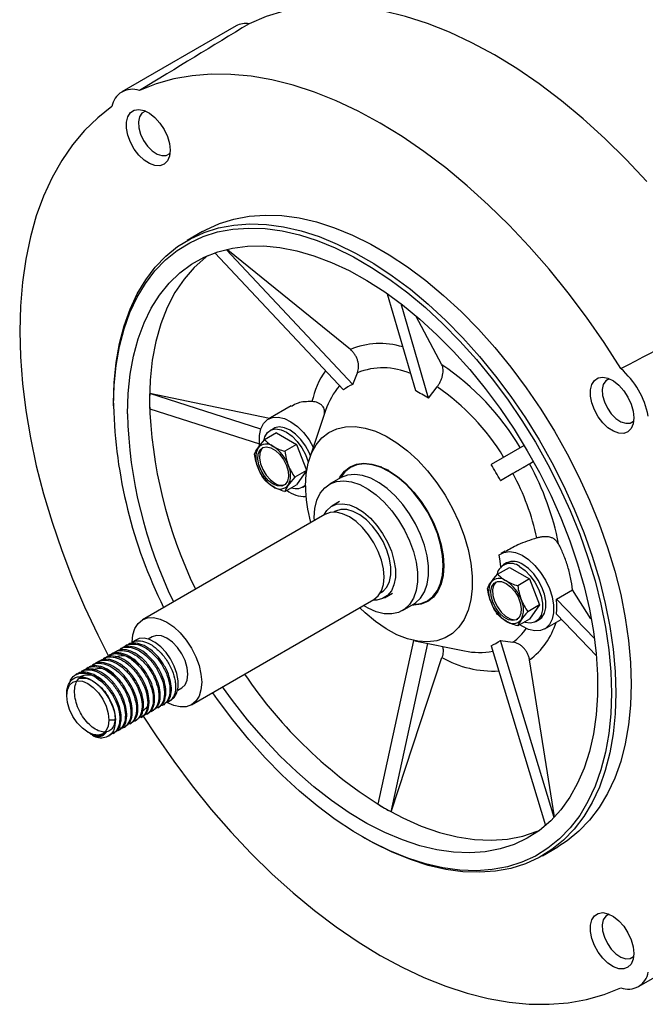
# Model space of a CAD drawing. Header units: inches. Extents: x 0 to 44, y 0 to 34.
# Tile 16 of 21: x 28.3 to 32.3, y 21.4 to 27.6. Entities that reach past the tile are written whole.
import ezdxf

# ---------------------------------------------------------------- set-up
doc = ezdxf.new("R2010")
doc.units = ezdxf.units.IN
doc.header["$LTSCALE"] = 4
doc.header["$MEASUREMENT"] = 0

msp = doc.modelspace()

# ---------------------------------------------------------------- linework, layer by layer
for p, q in [((29.711065, 27.586822), (28.987255, 27.168976)), ((29.498455, 26.283731), (29.401019, 26.227483)), ((29.576911, 26.149307), (30.390536, 25.281679)), ((30.449591, 25.315782), (29.648043, 26.170532)), ((30.434752, 25.537268), (29.657984, 26.167311)), ((30.668603, 25.890784), (30.846393, 25.276511)), ((30.929909, 25.228298), (30.756944, 25.825902)), ((31.014688, 25.439925), (30.849888, 25.750527)), ((30.449591, 25.315782), (30.479187, 25.389967)), ((30.929909, 25.228298), (30.98423, 25.300035)), ((29.922241, 25.100352), (29.163757, 25.258594)), ((29.867126, 25.033338), (29.163757, 25.258594)), ((28.934937, 25.197332), (28.934937, 25.181261)), ((29.163757, 25.162152), (29.859489, 24.939342)), ((30.059685, 25.179697), (29.914883, 25.096105)), ((30.278382, 25.151604), (30.175938, 24.846257)), ((30.278382, 25.151604), (30.27553, 25.142865)), ((29.949176, 25.036702), (29.927255, 25.024047)), ((29.96706, 25.008921), (29.89206, 24.965624)), ((29.96706, 25.008921), (30.094434, 24.93539)), ((30.094434, 24.93539), (30.019433, 24.892093)), ((30.094434, 24.93539), (30.157809, 24.772046)), ((31.535236, 24.929877), (31.326711, 24.809432)), ((31.385766, 24.707145), (31.59429, 24.82759)), ((31.570163, 24.813614), (31.593033, 24.82683)), ((30.157633, 24.770963), (30.08312, 24.727947)), ((30.157547, 24.770429), (30.094434, 24.680629)), ((30.642458, 24.785102), (30.617669, 24.794231)), ((30.634919, 24.791332), (30.619506, 24.793554)), ((30.6779, 24.769761), (30.642458, 24.785102)), ((30.372003, 24.724162), (30.302406, 24.683984)), ((31.385766, 24.707145), (31.464812, 24.752783)), ((30.019433, 24.637333), (30.094434, 24.680629)), ((30.134239, 24.665503), (30.150106, 24.674663)), ((30.366377, 24.573171), (30.31686, 24.544586)), ((30.272993, 24.491986), (29.11768, 23.825038)), ((30.336544, 24.510489), (30.329727, 24.506554)), ((31.415371, 24.258789), (31.390342, 24.24434)), ((31.367519, 24.11386), (31.442519, 24.157157)), ((31.424635, 24.184937), (31.402714, 24.172283)), ((31.442519, 24.157157), (31.569893, 24.083626)), ((31.018095, 24.100598), (31.022586, 24.126629)), ((31.569893, 24.083626), (31.494892, 24.040329)), ((31.569893, 24.083626), (31.633579, 23.91948)), ((31.740021, 23.956443), (31.842299, 24.015486)), ((31.957523, 23.83143), (31.842299, 24.015486)), ((29.428679, 23.286315), (30.583991, 23.953263)), ((30.624979, 23.995108), (30.631795, 23.999043)), ((30.651479, 23.964947), (30.700995, 23.993532)), ((31.981112, 23.70556), (31.740021, 23.956443)), ((30.764966, 23.882719), (30.834564, 23.922896)), ((31.633579, 23.91948), (31.558579, 23.876183)), ((31.633579, 23.91948), (31.569893, 23.828865)), ((31.569893, 23.828865), (31.494892, 23.785568)), ((31.740021, 23.860001), (31.993134, 23.596608)), ((31.609698, 23.813739), (31.631618, 23.826393)), ((31.66591, 23.76699), (31.771066, 23.827695)), ((29.179683, 23.717635), (29.154558, 23.70313)), ((28.986622, 23.644823), (28.977783, 23.63972)), ((29.021977, 23.665233), (29.013148, 23.660137)), ((29.079436, 23.698403), (29.0485, 23.680544)), ((30.834677, 23.693658), (30.609875, 22.657403)), ((30.693391, 22.60919), (30.92468, 23.675342)), ((30.842247, 23.692051), (31.157901, 23.628066)), ((31.326711, 23.660178), (31.671259, 22.521813)), ((31.385766, 23.694281), (31.464812, 23.682814)), ((31.725199, 22.572815), (31.385766, 23.694281)), ((28.880556, 23.583592), (28.87172, 23.578492)), ((28.915911, 23.604003), (28.907077, 23.598903)), ((28.951266, 23.624413), (28.942441, 23.619318)), ((30.693391, 22.60919), (31.014688, 23.585706)), ((28.77449, 23.522362), (28.765663, 23.517266)), ((28.809845, 23.542772), (28.801006, 23.53767)), ((28.8452, 23.563182), (28.836374, 23.558087)), ((31.728395, 22.576707), (31.570163, 23.570679)), ((28.703779, 23.481541), (28.694941, 23.47644)), ((28.739134, 23.501952), (28.730302, 23.496853)), ((29.341551, 23.379214), (29.366676, 23.393719)), ((28.638454, 23.343539), (28.638454, 23.35453)), ((29.215927, 23.268053), (29.224754, 23.273148)), ((29.251277, 23.28846), (29.260109, 23.293558)), ((29.286632, 23.30887), (29.29989, 23.316524)), ((29.109863, 23.206823), (29.118688, 23.211918)), ((29.145205, 23.227226), (29.154043, 23.232328)), ((29.180567, 23.24764), (29.189398, 23.252738)), ((28.94716, 23.189257), (28.905707, 23.189257)), ((29.003793, 23.14559), (29.012622, 23.150687)), ((29.039147, 23.166), (29.047977, 23.171097)), ((29.074496, 23.186406), (29.083332, 23.191507)), ((28.772059, 23.112104), (28.775055, 23.110373)), ((28.787634, 23.103109), (28.794326, 23.099245)), ((28.890889, 23.11718), (28.871448, 23.104336)), ((28.871965, 23.100737), (28.873195, 23.101447)), ((28.904579, 23.088315), (28.906556, 23.089456)), ((28.933086, 23.104772), (28.941911, 23.109867)), ((28.968427, 23.125174), (28.977266, 23.130277)), ((30.511752, 22.449842), (30.525669, 22.441805)), ((31.650836, 22.330263), (31.748272, 22.386511)), ((32.259472, 21.501267), (32.983282, 21.919114))]:
    msp.add_line(p, q)
at = {"flags": 128}
for points in [[(32.311788, 26.601364), (32.180968, 26.74124), (32.046949, 26.873486), (31.910244, 26.997595), (31.771378, 27.113089), (31.630884, 27.219527), (31.489302, 27.316499), (31.347174, 27.403634), (31.205046, 27.480597), (31.063464, 27.547092), (30.92297, 27.602865), (30.784104, 27.647701), (30.647399, 27.681429), (30.513379, 27.703918), (30.38256, 27.715084), (30.255441, 27.714882), (30.132513, 27.703314), (30.014245, 27.680423), (29.901093, 27.646299), (29.79349, 27.601071)], [(32.148384, 25.416289), (32.042055, 25.581323), (31.930455, 25.741727), (31.813998, 25.896904), (31.693118, 26.046279), (31.568262, 26.189295), (31.439895, 26.325422), (31.308495, 26.454153), (31.174549, 26.575011), (31.038555, 26.687546), (30.901018, 26.79134), (30.762449, 26.886008), (30.623364, 26.971198), (30.484278, 27.046593), (30.34571, 27.111913), (30.208173, 27.166915), (30.072179, 27.211396), (29.938232, 27.245189), (29.806832, 27.268169), (29.678465, 27.280251), (29.55361, 27.28139), (29.432729, 27.271582), (29.316272, 27.250862), (29.204672, 27.219309), (29.098344, 27.177039)], [(28.92471, 27.07677), (28.83495, 27.005803), (28.751834, 26.924913), (28.675673, 26.8344), (28.606748, 26.734601), (28.545317, 26.625886), (28.491607, 26.508659), (28.445818, 26.383356), (28.40812, 26.250443), (28.378653, 26.110412), (28.357526, 25.963786), (28.344819, 25.811108), (28.340578, 25.652945), (28.344819, 25.489887), (28.357526, 25.322537), (28.378653, 25.151518), (28.40812, 24.977466), (28.445818, 24.801027), (28.491607, 24.622858), (28.545317, 24.443619), (28.606748, 24.263976), (28.675673, 24.084599), (28.751834, 23.906152), (28.83495, 23.729298), (28.904062, 23.593543)], [(29.292889, 26.799303), (29.288543, 26.762088), (29.275779, 26.732229), (29.255399, 26.711602), (29.228682, 26.701503), (29.197309, 26.702566), (29.16325, 26.714726), (29.128645, 26.737217), (29.095669, 26.768626), (29.066393, 26.806981), (29.042658, 26.849871), (29.025954, 26.8946), (29.017331, 26.93836), (29.017331, 26.978399), (29.025954, 27.012203), (29.042658, 27.037647), (29.066393, 27.053132), (29.095669, 27.057686), (29.128645, 27.051022), (29.16325, 27.033559), (29.197309, 27.006394), (29.228682, 26.971235), (29.255399, 26.93029), (29.275779, 26.886132), (29.288543, 26.841536), (29.292889, 26.799303)], [(29.137287, 27.047611), (29.136766, 27.047464), (29.11453, 27.034623), (29.099458, 27.011451), (29.092774, 26.979826), (29.095017, 26.942309), (29.106007, 26.90194), (29.124853, 26.861989), (29.150028, 26.825694), (29.179492, 26.795994), (29.21086, 26.775295), (29.241588, 26.765275), (29.269189, 26.766745), (29.291426, 26.779586), (29.291803, 26.779953)], [(29.498455, 26.283731), (29.519098, 26.295219), (29.60565, 26.334806), (29.697632, 26.363725), (29.794553, 26.381819), (29.895896, 26.388994), (30.00112, 26.385211), (30.109664, 26.370489), (30.220949, 26.344908), (30.334381, 26.308603), (30.449355, 26.26177), (30.565258, 26.204656), (30.68147, 26.137568), (30.797372, 26.060864), (30.912346, 25.974951), (31.025778, 25.88029), (31.137063, 25.777384), (31.245608, 25.666783), (31.350832, 25.549077), (31.452175, 25.424895), (31.549096, 25.294897), (31.641077, 25.159779), (31.727629, 25.020261), (31.808289, 24.877088), (31.882627, 24.731023), (31.950246, 24.582845), (32.010786, 24.433346), (32.063923, 24.283323), (32.109374, 24.133576), (32.146897, 23.984905), (32.176291, 23.838102), (32.197399, 23.693951), (32.21011, 23.553221), (32.214354, 23.416662), (32.21011, 23.285004), (32.197399, 23.158949), (32.176291, 23.039169), (32.146897, 22.926304), (32.109374, 22.820955), (32.063923, 22.723685), (32.010786, 22.635013), (31.950246, 22.555411), (31.882627, 22.485306), (31.808289, 22.425069), (31.748272, 22.386511)], [(28.934937, 25.197332), (28.939182, 25.32899), (28.951892, 25.455045), (28.973001, 25.574825), (29.002395, 25.68769), (29.039917, 25.793039), (29.085368, 25.890309), (29.138506, 25.978981), (29.199045, 26.058583), (29.266665, 26.128689), (29.341002, 26.188925), (29.421662, 26.23897), (29.508214, 26.278558), (29.600196, 26.307476), (29.697117, 26.325571), (29.79846, 26.332746), (29.903684, 26.328962), (30.012228, 26.31424), (30.123513, 26.288659), (30.236945, 26.252355), (30.351919, 26.205521), (30.467822, 26.148408), (30.584034, 26.08132), (30.699936, 26.004615), (30.81491, 25.918703), (30.928342, 25.824041), (31.039627, 25.721135), (31.148172, 25.610535), (31.253396, 25.492829), (31.354739, 25.368646), (31.45166, 25.238649), (31.543641, 25.103531), (31.630193, 24.964013), (31.710853, 24.820839), (31.785191, 24.674774), (31.85281, 24.526597), (31.91335, 24.377098), (31.966487, 24.227075), (32.011938, 24.077328), (32.049461, 23.928656), (32.078855, 23.781853), (32.099963, 23.637702), (32.112674, 23.496972), (32.116918, 23.360414), (32.112674, 23.228756), (32.099963, 23.1027), (32.078855, 22.982921), (32.049461, 22.870055), (32.011938, 22.764707), (31.966487, 22.667437), (31.91335, 22.578764), (31.85281, 22.499163), (31.785191, 22.429057), (31.710853, 22.368821), (31.630193, 22.318775), (31.543641, 22.279188), (31.45166, 22.25027), (31.354739, 22.232175), (31.253396, 22.225), (31.148172, 22.228784), (31.039627, 22.243505), (30.928342, 22.269086), (30.81491, 22.305391), (30.699936, 22.352224), (30.584034, 22.409338), (30.525669, 22.441805)], [(28.934937, 25.181261), (28.939145, 25.311767), (28.951744, 25.436719), (28.972668, 25.555451), (29.001804, 25.667329), (29.038999, 25.771756), (29.084052, 25.868175), (29.136725, 25.956072), (29.196735, 26.034977), (29.263762, 26.104469), (29.33745, 26.164179), (29.417404, 26.213786), (29.503199, 26.253027), (29.594376, 26.281692), (29.690449, 26.299629), (29.790905, 26.306741), (29.895208, 26.30299), (30.002803, 26.288398), (30.113114, 26.26304), (30.225554, 26.227053), (30.339522, 26.180629), (30.454411, 26.124016), (30.569606, 26.057515), (30.684494, 25.981481), (30.798463, 25.89632), (30.910902, 25.802487), (31.021214, 25.700482), (31.128808, 25.590848), (31.233112, 25.474172), (31.333568, 25.351076), (31.429641, 25.222216), (31.520818, 25.08828), (31.606612, 24.949983), (31.686567, 24.808062), (31.760254, 24.663275), (31.827282, 24.516394), (31.887292, 24.368203), (31.939964, 24.219492), (31.985018, 24.071056), (32.022212, 23.923685), (32.051349, 23.778166), (32.072273, 23.635276), (32.084872, 23.495777), (32.089079, 23.360414), (32.084872, 23.229907), (32.072273, 23.104955), (32.051349, 22.986223), (32.022212, 22.874345), (31.985018, 22.769918), (31.939964, 22.673499), (31.887292, 22.585603), (31.827282, 22.506698), (31.760254, 22.437205), (31.686567, 22.377496), (31.606612, 22.327888), (31.520818, 22.288647), (31.429641, 22.259982), (31.333568, 22.242046), (31.233112, 22.234934), (31.128808, 22.238684), (31.021214, 22.253277), (30.910902, 22.278634), (30.798463, 22.314621), (30.684494, 22.361045), (30.569606, 22.417659), (30.454411, 22.48416), (30.339522, 22.560193), (30.225554, 22.645354), (30.113114, 22.739187), (30.002803, 22.841193), (29.895208, 22.950826), (29.790905, 23.067502), (29.690449, 23.190598), (29.594376, 23.319458), (29.563832, 23.362971)], [(29.02263, 25.130637), (29.026895, 25.258247), (29.039667, 25.380201), (29.060873, 25.495801), (29.090391, 25.604384), (29.128051, 25.705329), (29.173639, 25.798057), (29.226892, 25.882038), (29.287507, 25.956789), (29.355135, 26.021884), (29.42939, 26.076949), (29.509846, 26.121668), (29.596043, 26.155786), (29.687486, 26.179108), (29.783652, 26.191499), (29.883989, 26.192888), (29.987924, 26.183268), (30.094861, 26.162694), (30.204187, 26.131284), (30.315277, 26.089217), (30.427493, 26.036735), (30.540194, 25.974138), (30.652732, 25.901784), (30.764465, 25.820088), (30.874752, 25.729519), (30.982961, 25.630594), (31.088473, 25.523881), (31.190682, 25.40999), (31.289004, 25.289575), (31.382876, 25.163324), (31.471759, 25.031961), (31.555145, 24.896239), (31.632556, 24.756934), (31.703549, 24.614845), (31.767717, 24.470785), (31.824691, 24.32558), (31.874148, 24.180062), (31.915801, 24.035064), (31.949414, 23.891416), (31.974794, 23.749941), (31.991795, 23.61145), (32.00032, 23.476736), (32.00032, 23.34657), (31.991795, 23.221699), (31.974794, 23.102837), (31.949414, 22.990665), (31.915801, 22.885826), (31.874148, 22.78892), (31.824691, 22.700502), (31.767717, 22.621079), (31.703549, 22.551106), (31.632556, 22.490983), (31.555145, 22.441056), (31.471759, 22.401608), (31.382876, 22.372868), (31.289004, 22.354999), (31.190682, 22.348104), (31.088473, 22.352222), (30.982961, 22.36733), (30.874752, 22.39334), (30.764465, 22.430105), (30.652732, 22.477414), (30.540194, 22.534995), (30.427493, 22.602519), (30.315277, 22.679599), (30.204187, 22.765793), (30.094861, 22.860608), (29.987924, 22.963501), (29.883989, 23.073882), (29.783652, 23.191119), (29.687486, 23.31454), (29.625818, 23.400121)], [(29.530843, 26.131186), (29.51867, 26.121962), (29.44627, 26.057705), (29.381299, 25.982927), (29.324157, 25.898089), (29.275196, 25.803713), (29.234719, 25.700383), (29.202976, 25.588734), (29.180161, 25.469455), (29.166415, 25.343282), (29.161824, 25.210992)], [(32.230487, 25.103464), (32.226142, 25.066249), (32.213377, 25.03639), (32.192997, 25.015763), (32.166281, 25.005663), (32.134907, 25.006727), (32.100848, 25.018886), (32.066244, 25.041377), (32.033267, 25.072787), (32.003992, 25.111141), (31.980256, 25.154031), (31.963552, 25.198761), (31.954929, 25.24252), (31.954929, 25.28256), (31.963552, 25.316363), (31.980256, 25.341807), (32.003992, 25.357292), (32.033267, 25.361846), (32.066244, 25.355182), (32.100848, 25.337719), (32.134907, 25.310555), (32.166281, 25.275395), (32.192997, 25.23445), (32.213377, 25.190292), (32.226142, 25.145696), (32.230487, 25.103464)], [(32.074886, 25.351772), (32.074365, 25.351625), (32.052128, 25.338784), (32.037057, 25.315612), (32.030372, 25.283986), (32.032616, 25.246469), (32.043605, 25.2061), (32.062451, 25.16615), (32.087626, 25.129854), (32.117091, 25.100154), (32.148458, 25.079456), (32.179187, 25.069435), (32.206788, 25.070905), (32.229024, 25.083747), (32.229401, 25.084114)], [(29.8604, 24.93175), (29.858901, 24.945354), (29.858901, 24.993224), (29.867669, 25.034948), (29.884809, 25.06864), (29.909545, 25.092774), (29.940757, 25.106258), (29.977033, 25.108483), (30.016732, 25.099346), (30.058057, 25.079263), (30.099138, 25.049141), (30.138117, 25.010344), (30.173228, 24.964627), (30.200344, 24.919003)], [(29.88865, 24.967353), (29.893888, 24.983719), (29.910286, 25.010333), (29.933685, 25.027324), (29.962725, 25.033707), (29.995718, 25.02911), (30.030747, 25.013799), (30.065776, 24.988666), (30.098769, 24.95517), (30.127809, 24.915259), (30.151208, 24.871251), (30.167606, 24.825705), (30.168595, 24.822031)], [(30.181579, 24.863069), (30.173128, 24.883906), (30.149729, 24.927913), (30.120689, 24.967825), (30.087696, 25.00132), (30.052667, 25.026454), (30.017638, 25.041764), (29.984645, 25.046361), (29.955605, 25.039979), (29.949176, 25.036702)], [(30.150103, 24.672613), (30.154446, 24.748213), (30.167402, 24.817558), (30.18876, 24.879509), (30.218168, 24.93305), (30.255143, 24.9773), (30.299079, 25.011533), (30.349254, 25.035187), (30.404844, 25.047874), (30.464936, 25.049385), (30.528544, 25.039696), (30.594623, 25.018966), (30.662088, 24.987535), (30.729832, 24.945919), (30.796741, 24.894801), (30.861718, 24.835021), (30.923696, 24.767561), (30.981656, 24.693528), (31.034647, 24.614137), (31.081799, 24.530693), (31.122338, 24.444565), (31.155598, 24.357168), (31.181033, 24.269937), (31.198226, 24.184304), (31.206893, 24.101675), (31.206893, 24.023407), (31.198226, 23.950785), (31.181033, 23.885002), (31.155598, 23.827138), (31.122338, 23.778142), (31.081799, 23.73882), (31.034647, 23.709816), (30.981656, 23.691608), (30.923696, 23.684494), (30.861718, 23.688591), (30.796741, 23.703832), (30.729832, 23.729967), (30.662088, 23.766566), (30.594623, 23.813028), (30.528544, 23.868591), (30.49436, 23.90152)], [(29.945894, 24.684333), (29.917444, 24.705709), (29.891522, 24.735088), (29.870432, 24.769862), (29.856046, 24.806939), (29.849644, 24.843026), (29.851794, 24.874915), (29.862305, 24.899775), (29.880244, 24.915394), (29.904016, 24.920387), (29.931509, 24.914308), (29.96028, 24.897699), (29.987773, 24.872035), (30.011545, 24.839596), (30.029483, 24.803265), (30.039994, 24.76627), (30.042144, 24.731898), (30.035742, 24.703203), (30.021357, 24.682735), (30.000266, 24.672312), (29.974344, 24.672861), (29.945894, 24.684333)], [(29.883159, 24.916711), (29.872912, 24.905898), (29.862401, 24.881038), (29.860251, 24.849149), (29.866653, 24.813062), (29.881038, 24.775985), (29.902129, 24.741211), (29.928051, 24.711832), (29.956501, 24.690456)], [(30.363804, 24.719429), (30.368984, 24.728688), (30.397515, 24.765981), (30.432978, 24.793457), (30.474501, 24.810438), (30.521059, 24.816507), (30.571508, 24.811515), (30.624604, 24.795583), (30.679041, 24.769104), (30.733478, 24.732731), (30.786575, 24.687359), (30.837024, 24.634105), (30.883582, 24.574281), (30.925104, 24.509359), (30.960568, 24.440938), (30.989099, 24.370703), (31.009995, 24.300383), (31.022743, 24.231711), (31.027027, 24.166376)], [(31.023614, 24.168346), (31.019372, 24.23304), (31.00675, 24.301039), (30.986058, 24.370669), (30.957807, 24.440215), (30.922691, 24.507965), (30.881576, 24.572251), (30.835474, 24.631488), (30.78552, 24.68422), (30.732945, 24.729147), (30.679041, 24.765164), (30.625138, 24.791382), (30.572563, 24.807158), (30.522609, 24.812102), (30.476506, 24.806092), (30.435392, 24.789277), (30.400276, 24.762071), (30.372025, 24.725143), (30.371165, 24.723678)], [(30.206956, 24.453863), (30.20658, 24.472186), (30.210815, 24.530333), (30.223414, 24.582083), (30.244048, 24.626096), (30.272183, 24.661233), (30.307091, 24.686582), (30.347868, 24.701488), (30.393458, 24.705564), (30.442679, 24.698706), (30.494258, 24.681089), (30.546857, 24.653172), (30.599116, 24.615677), (30.64968, 24.569574), (30.697239, 24.516058), (30.740563, 24.456516), (30.778529, 24.392488), (30.810153, 24.325634), (30.834617, 24.257685), (30.851287, 24.190401), (30.859732, 24.125524), (30.859732, 24.064735), (30.851287, 24.009607), (30.834617, 23.96157), (30.810153, 23.921866), (30.778529, 23.891525), (30.740563, 23.871332), (30.697239, 23.86181), (30.64968, 23.863206), (30.599116, 23.875483), (30.546857, 23.898324), (30.517954, 23.91514)], [(30.834564, 23.922896), (30.848126, 23.931703), (30.87975, 23.962044), (30.904214, 24.001747), (30.920884, 24.049785), (30.929329, 24.104912), (30.929329, 24.165702), (30.920884, 24.230579), (30.904214, 24.297863), (30.87975, 24.365812), (30.848126, 24.432666), (30.81016, 24.496693), (30.766836, 24.556236), (30.719277, 24.609752), (30.668713, 24.655854), (30.616454, 24.69335), (30.563855, 24.721267), (30.512276, 24.738883), (30.463055, 24.745742), (30.417465, 24.741665), (30.376688, 24.72676), (30.372003, 24.724162)], [(30.266916, 24.488478), (30.285103, 24.517416), (30.312912, 24.542196), (30.34691, 24.556589), (30.38587, 24.560072), (30.428382, 24.552521), (30.47291, 24.534208), (30.517845, 24.505796), (30.561564, 24.468311), (30.602485, 24.423107), (30.639129, 24.37182), (30.670173, 24.316302), (30.694495, 24.258559), (30.711215, 24.20068), (30.719728, 24.144755), (30.719728, 24.092807), (30.711215, 24.046712), (30.694495, 24.008137), (30.670173, 23.978475), (30.639129, 23.9588), (30.602485, 23.949821), (30.577914, 23.949754)], [(30.631795, 23.999043), (30.642592, 24.006262), (30.666726, 24.03237), (30.683386, 24.067583), (30.69189, 24.11046), (30.69189, 24.159244), (30.683386, 24.211939), (30.666726, 24.266387), (30.642592, 24.32036), (30.611972, 24.371647), (30.57612, 24.418149), (30.536504, 24.457962), (30.494745, 24.489456), (30.452553, 24.511342), (30.411655, 24.522724), (30.373726, 24.523136), (30.340319, 24.51256), (30.336544, 24.510489)], [(30.583991, 23.953263), (30.584004, 23.95327), (30.611354, 23.975965), (30.631678, 24.00814), (30.644193, 24.048557), (30.648419, 24.095663), (30.644193, 24.147648), (30.631678, 24.202515), (30.611354, 24.258154), (30.584004, 24.312428), (30.550677, 24.363251), (30.512654, 24.40867), (30.471397, 24.446939), (30.428492, 24.476588), (30.385586, 24.496477), (30.344329, 24.505842), (30.306307, 24.504323), (30.272993, 24.491986)], [(31.377909, 24.235732), (31.407565, 24.25206), (31.442677, 24.257238), (31.481655, 24.251031), (31.522736, 24.233722), (31.564062, 24.206092), (31.60376, 24.169393), (31.640037, 24.125285), (31.671249, 24.075764), (31.695985, 24.02307), (31.713125, 23.969589), (31.721893, 23.917741), (31.721893, 23.869871), (31.713125, 23.828147), (31.695985, 23.794455), (31.671249, 23.770321), (31.640037, 23.756837), (31.60376, 23.754612), (31.564062, 23.763749), (31.522736, 23.783832), (31.508252, 23.793281)], [(31.387492, 24.160418), (31.383573, 24.196967), (31.377909, 24.235732)], [(31.027027, 24.166376), (31.022743, 24.105987), (31.009995, 24.052032), (30.989099, 24.005839), (30.960568, 23.968546), (30.925104, 23.94107), (30.883582, 23.924088), (30.837024, 23.918019), (30.826365, 23.918163)], [(30.830233, 23.922431), (30.835474, 23.922425), (30.881576, 23.928434), (30.922691, 23.945249), (30.957807, 23.972456), (30.986058, 24.009383), (31.00675, 24.055123), (31.019372, 24.108549), (31.023614, 24.168346)], [(31.022586, 24.126629), (31.02359, 24.132796), (31.027025, 24.164994)], [(31.506206, 24.162035), (31.541235, 24.136902), (31.574228, 24.103406), (31.603268, 24.063495), (31.626667, 24.019487), (31.643065, 23.97394), (31.65151, 23.929502), (31.65151, 23.888755), (31.643065, 23.854067), (31.626667, 23.827454), (31.603268, 23.810462), (31.574228, 23.804079), (31.541235, 23.808677), (31.537129, 23.809951)], [(31.631618, 23.826393), (31.648587, 23.840108), (31.664986, 23.866721), (31.67343, 23.90141), (31.67343, 23.942157), (31.664986, 23.986595), (31.648587, 24.032141), (31.625188, 24.076149), (31.596148, 24.11606), (31.563155, 24.149556), (31.528126, 24.174689)], [(31.018428, 24.102527), (31.023454, 24.114917), (31.024211, 24.116985)], [(31.421353, 24.055484), (31.449803, 24.034109), (31.475725, 24.004729), (31.496816, 23.969956), (31.511201, 23.932878), (31.517603, 23.896792), (31.515453, 23.864902), (31.504942, 23.840043), (31.487004, 23.824423), (31.463232, 23.819431), (31.435739, 23.825509), (31.406968, 23.842118), (31.379475, 23.867782), (31.355703, 23.900221), (31.337764, 23.936552), (31.327253, 23.973548), (31.325103, 24.00792), (31.331505, 24.036615), (31.345891, 24.057083), (31.366982, 24.067505), (31.392903, 24.066956), (31.421353, 24.055484)], [(31.358618, 24.064946), (31.356497, 24.063206), (31.342112, 24.042738), (31.33571, 24.014043), (31.33786, 23.979671), (31.348371, 23.942675), (31.366309, 23.906344), (31.390081, 23.873905), (31.417574, 23.848241), (31.446345, 23.831632), (31.473838, 23.825554), (31.494695, 23.82923)], [(29.053253, 23.682638), (29.057478, 23.729744), (29.069994, 23.770161), (29.090317, 23.802335), (29.117668, 23.825031), (29.150995, 23.837375), (29.189017, 23.838894), (29.230274, 23.829529), (29.27318, 23.80964), (29.316085, 23.779991), (29.357342, 23.741722), (29.395364, 23.696304), (29.428691, 23.645481), (29.456042, 23.591207), (29.476365, 23.535567), (29.488881, 23.480701), (29.493106, 23.428715), (29.488881, 23.381609), (29.476365, 23.341192), (29.456042, 23.309018), (29.428691, 23.286322), (29.395364, 23.273978), (29.357342, 23.272459), (29.316085, 23.281824), (29.27318, 23.301713), (29.271574, 23.302647)], [(29.29989, 23.316524), (29.319913, 23.333346), (29.336159, 23.361321), (29.344506, 23.397175), (29.344506, 23.438974), (29.336159, 23.484465), (29.319913, 23.531197), (29.296646, 23.576649), (29.267612, 23.618371), (29.234375, 23.654114), (29.198728, 23.681951), (29.162592, 23.700381), (29.127915, 23.708411), (29.096567, 23.705608), (29.079436, 23.698403)], [(29.366676, 23.393719), (29.366683, 23.393723), (29.387698, 23.413217), (29.400908, 23.442419), (29.405414, 23.479339), (29.400908, 23.521462), (29.387698, 23.565916), (29.366683, 23.609673), (29.339297, 23.64975), (29.307404, 23.683415), (29.27318, 23.708376), (29.238955, 23.722931), (29.207062, 23.726087), (29.179683, 23.717635)], [(28.638454, 23.343539), (28.643007, 23.380848), (28.656356, 23.410358), (28.677592, 23.430056), (28.705267, 23.438602), (28.737495, 23.435413), (28.77208, 23.420705), (28.806665, 23.395482), (28.838893, 23.361461), (28.866568, 23.320963), (28.887804, 23.276746), (28.901153, 23.231823), (28.905707, 23.189257)], [(28.905707, 23.189257), (28.901153, 23.151948), (28.887804, 23.122439), (28.866568, 23.10274), (28.838893, 23.094194), (28.806665, 23.097384), (28.77208, 23.112091), (28.737495, 23.137315), (28.705267, 23.171335), (28.677592, 23.211834), (28.656356, 23.256051), (28.643007, 23.300973), (28.638454, 23.343539)], [(29.118979, 23.220907), (29.204672, 23.08892), (29.316272, 22.928516), (29.432729, 22.773339), (29.55361, 22.623964), (29.678465, 22.480948), (29.806832, 22.344821), (29.938232, 22.21609), (30.072179, 22.095232), (30.208173, 21.982697), (30.34571, 21.878902), (30.484278, 21.784234), (30.623364, 21.699045), (30.762449, 21.62365), (30.901018, 21.55833), (31.038555, 21.503327), (31.174549, 21.458847), (31.308495, 21.425054), (31.439895, 21.402074), (31.568262, 21.389992), (31.693118, 21.388853), (31.813998, 21.398661), (31.930455, 21.41938), (32.042055, 21.450934), (32.148384, 21.493203)], [(30.651203, 22.631313), (30.768058, 22.569156), (30.884193, 22.517985), (30.998891, 22.478117), (31.111446, 22.449797), (31.221163, 22.4332), (31.327366, 22.428428), (31.429401, 22.43551), (31.526637, 22.454403), (31.618477, 22.484991), (31.632368, 22.490844)], [(32.230487, 21.711234), (32.226142, 21.674019), (32.213377, 21.644159), (32.192997, 21.623532), (32.166281, 21.613433), (32.134907, 21.614497), (32.100848, 21.626656), (32.066244, 21.649147), (32.033267, 21.680557), (32.003992, 21.718911), (31.980256, 21.761801), (31.963552, 21.806531), (31.954929, 21.85029), (31.954929, 21.890329), (31.963552, 21.924133), (31.980256, 21.949577), (32.003992, 21.965062), (32.033267, 21.969616), (32.066244, 21.962952), (32.100848, 21.945489), (32.134907, 21.918325), (32.166281, 21.883165), (32.192997, 21.84222), (32.213377, 21.798062), (32.226142, 21.753466), (32.230487, 21.711234)], [(32.074886, 21.959541), (32.074365, 21.959395), (32.052128, 21.946553), (32.037057, 21.923382), (32.030372, 21.891756), (32.032616, 21.854239), (32.043605, 21.81387), (32.062451, 21.77392), (32.087626, 21.737624), (32.117091, 21.707924), (32.148458, 21.687225), (32.179187, 21.677205), (32.206788, 21.678675), (32.229024, 21.691516), (32.229401, 21.691884)]]:
    msp.add_lwpolyline(points, dxfattribs=at)
for centre, radius, start, end in [((29.772994, 27.474108), 0.128607, 80.8296187, 118.7856979), ((29.052498, 27.055956), 0.129472, 69.2617126, 170.7490391), ((30.622829, 25.086389), 0.488533, 72.9274155, 112.6426295), ((30.747543, 25.08243), 0.569632, 145.745796, 167.3422041), ((30.641772, 24.977739), 0.443132, 67.0178776, 111.5246309), ((30.09272, 24.069376), 1.651796, 30.8296751, 56.0712621), ((31.785952, 25.006543), 0.547036, 11.4937392, 48.506261), ((30.701091, 25.015603), 0.444049, 138.9149909, 162.1650993), ((30.17657, 24.112776), 1.435932, 31.1273323, 55.7736049), ((32.080533, 25.294854), 2.919914, 181.6457889, 205.9050285), ((31.987334, 25.259953), 3.05341, 181.4767841, 206.3779612), ((31.908873, 25.206539), 2.887241, 181.5064029, 206.0444145), ((29.977753, 24.850939), 0.142423, 153.4364292, 206.5635707), ((29.902497, 24.870052), 0.068593, 50.7518312, 139.4672042), ((29.816766, 24.721554), 0.239423, 20.2271143, 57.3620292), ((30.075022, 24.870028), 0.239423, 200.2271141, 237.3620293), ((29.914036, 24.740643), 0.142423, 333.4364294, 26.5635706), ((30.008161, 23.96092), 1.779589, 11.1589114, 28.6300421), ((30.09384, 24.014247), 1.55724, 12.1871546, 28.3111192), ((29.989291, 24.72153), 0.068593, 230.7518314, 319.4672041), ((29.997053, 24.746623), 0.069276, 234.1707177, 288.6752589), ((30.144167, 24.786125), 0.179743, 231.7112541, 272.8308186), ((30.092793, 24.740821), 0.085008, 248.5235269, 312.4092604), ((31.04813, 24.682581), 0.898082, 180.6359424, 195.6546851), ((31.44966, 24.094445), 0.088124, 50.0839431, 166.5010699), ((31.467919, 24.094365), 0.100384, 53.1466013, 115.5429403), ((31.377956, 24.018288), 0.068593, 50.7518312, 139.4672042), ((31.453212, 23.999175), 0.142423, 153.4364292, 206.5635707), ((31.292225, 23.86979), 0.239423, 20.2271143, 57.3620292), ((31.550481, 24.018264), 0.239423, 200.2271141, 237.3620293), ((31.389495, 23.888878), 0.142423, 333.4364294, 26.5635706), ((31.464751, 23.869765), 0.068593, 230.7518314, 319.4672041), ((31.252714, 23.972206), 0.358794, 306.2379944, 325.67219), ((31.286219, 23.948188), 0.472374, 306.9486869, 342.7686091), ((31.340382, 24.161563), 0.66158, 240.5082923, 272.9927797), ((31.251429, 24.053298), 0.435396, 257.5955434, 281.3263308), ((32.166921, 25.100121), 2.896966, 213.9923961, 238.4522493), ((28.854944, 23.173639), 0.095963, 230.8261559, 327.5625143), ((28.834017, 23.16609), 0.075011, 247.5893369, 319.3049055), ((32.19423, 21.614286), 0.129472, 249.2617126, 350.7490391)]:
    msp.add_arc(centre, radius, start, end)
for centre, major_axis, ratio, start_param, end_param in [((31.226267, 24.439018), (0.892775, -0.791561), 0.52649202, 2.91557462, 3.02018413), ((31.120543, 24.449481), (-0.754482, 0.876346), 0.40000354, 5.37852568, 5.48313519), ((31.014819, 24.561084), (-0.564761, 0.978254), 0.34953038, 4.66015972, 4.76476924), ((31.604186, 24.049574), (-0.090282, 0.26511), 0.39898327, 3.78988555, 4.22180655), ((31.014819, 24.805256), (-0.239038, 1.168961), 0.52646045, 3.26313928, 3.36774879)]:
    msp.add_ellipse(centre, major_axis=major_axis, ratio=ratio, start_param=start_param, end_param=end_param)
for points in [[(29.79349, 27.601071), (29.562968, 27.460397), (29.330992, 27.318903), (29.098344, 27.177039)], [(32.148384, 25.416289), (32.398365, 25.548146), (32.648962, 25.678891), (32.900857, 25.807226)], [(29.850364, 24.914629), (29.861233, 24.930093), (29.875649, 24.947354), (29.89206, 24.965624)], [(29.89206, 24.965624), (29.906861, 24.950145), (29.924157, 24.93572), (29.945894, 24.923171)], [(29.828373, 24.87501), (29.83277, 24.886345), (29.839496, 24.899166), (29.850364, 24.914629)], [(29.945894, 24.923171), (29.967631, 24.910623), (29.992619, 24.900638), (30.019433, 24.892093)], [(30.019433, 24.892093), (30.02383, 24.861811), (30.030556, 24.832345), (30.041424, 24.804333)], [(29.850364, 24.787249), (29.839496, 24.815261), (29.83277, 24.844727), (29.828373, 24.87501)], [(29.89206, 24.710864), (29.875649, 24.734211), (29.861233, 24.759237), (29.850364, 24.787249)], [(30.041424, 24.804333), (30.052293, 24.77632), (30.066709, 24.751295), (30.08312, 24.727947)], [(29.945894, 24.668411), (29.924157, 24.680959), (29.906861, 24.695384), (29.89206, 24.710864)], [(30.08312, 24.727947), (30.066709, 24.709677), (30.052293, 24.692416), (30.041424, 24.676952)], [(30.019433, 24.637333), (29.992619, 24.645877), (29.967631, 24.655862), (29.945894, 24.668411)], [(30.041424, 24.676952), (30.030556, 24.661488), (30.02383, 24.648668), (30.019433, 24.637333)], [(31.325823, 24.062865), (31.336692, 24.078329), (31.351108, 24.09559), (31.367519, 24.11386)], [(31.367519, 24.11386), (31.38232, 24.09838), (31.399616, 24.083955), (31.421353, 24.071407)], [(31.303832, 24.023245), (31.308229, 24.034581), (31.314955, 24.047401), (31.325823, 24.062865)], [(31.325823, 23.935485), (31.314955, 23.963497), (31.308229, 23.992963), (31.303832, 24.023245)], [(31.421353, 24.071407), (31.44309, 24.058858), (31.468078, 24.048873), (31.494892, 24.040329)], [(31.494892, 24.040329), (31.49929, 24.010047), (31.506015, 23.980581), (31.516883, 23.952568)], [(31.367519, 23.859099), (31.351108, 23.882447), (31.336692, 23.907472), (31.325823, 23.935485)], [(31.516883, 23.952568), (31.527752, 23.924556), (31.542169, 23.89953), (31.558579, 23.876183)], [(31.421353, 23.816646), (31.399616, 23.829195), (31.38232, 23.84362), (31.367519, 23.859099)], [(31.558579, 23.876183), (31.542169, 23.857913), (31.527752, 23.840652), (31.516883, 23.825188)], [(31.494892, 23.785568), (31.468078, 23.794113), (31.44309, 23.804098), (31.421353, 23.816646)], [(31.516883, 23.825188), (31.506015, 23.809724), (31.49929, 23.796903), (31.494892, 23.785568)]]:
    msp.add_open_spline(points, degree=3)
for points, knots in [([(30.479187, 25.389967), (30.481504, 25.395774), (30.483268, 25.401819), (30.485738, 25.414365), (30.486443, 25.420907), (30.486735, 25.434286), (30.486326, 25.441007), (30.484433, 25.454513), (30.482927, 25.461362), (30.478875, 25.474793), (30.476353, 25.481337), (30.470336, 25.494087), (30.466796, 25.500352), (30.458941, 25.512135), (30.454629, 25.517673), (30.445243, 25.528044), (30.440137, 25.532899), (30.434752, 25.537268)], [0, 0, 0, 0, 0.125, 0.125, 0.25, 0.25, 0.375, 0.375, 0.5, 0.5, 0.625, 0.625, 0.75, 0.75, 0.875, 0.875, 1, 1, 1, 1]), ([(30.98423, 25.300035), (30.988483, 25.305651), (30.992424, 25.311481), (30.999708, 25.32355), (31.003071, 25.329829), (31.009083, 25.342642), (31.011687, 25.349065), (31.016115, 25.361946), (31.017951, 25.368464), (31.020729, 25.381219), (31.021671, 25.38742), (31.022679, 25.399475), (31.022737, 25.405384), (31.021947, 25.416467), (31.021111, 25.421661), (31.018563, 25.431356), (31.016835, 25.435876), (31.014688, 25.439925)], [0, 0, 0, 0, 0.125, 0.125, 0.25, 0.25, 0.375, 0.375, 0.5, 0.5, 0.625, 0.625, 0.75, 0.75, 0.875, 0.875, 1, 1, 1, 1]), ([(29.163757, 25.258594), (29.163458, 25.254675), (29.16286, 25.246839), (29.162273, 25.234971), (29.161893, 25.223033), (29.161847, 25.215006), (29.161824, 25.210992)], [0, 0, 0, 0, 0.25015379, 0.50014678, 0.75006636, 1, 1, 1, 1]), ([(29.161824, 25.210992), (29.161847, 25.206964), (29.161893, 25.198907), (29.162273, 25.186726), (29.16286, 25.174482), (29.163458, 25.166263), (29.163757, 25.162152)], [0, 0, 0, 0, 0.249933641, 0.49985322, 0.749846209, 1, 1, 1, 1]), ([(30.191755, 25.207252), (30.160614, 25.207049), (30.110939, 25.206727), (30.075113, 25.184321), (30.061747, 25.175961)], [0, 0, 0, 0, 0.62689533, 1, 1, 1, 1]), ([(30.268958, 25.120612), (30.270668, 25.125732), (30.271696, 25.13094), (30.272413, 25.141426), (30.27209, 25.146756), (30.270044, 25.157125), (30.268345, 25.16212), (30.263614, 25.171639), (30.260535, 25.176203), (30.253271, 25.184413), (30.249084, 25.188097), (30.239641, 25.194595), (30.234388, 25.197387), (30.217724, 25.20415), (30.205092, 25.20665), (30.191755, 25.207252)], [0, 0, 0, 0, 0.125, 0.125, 0.25, 0.25, 0.375, 0.375, 0.5, 0.5, 0.625, 0.625, 0.75, 0.75, 1, 1, 1, 1]), ([(31.464812, 24.752783), (31.471, 24.756355), (31.477118, 24.759887), (31.489218, 24.766873), (31.495236, 24.770348), (31.506969, 24.777122), (31.512586, 24.780366), (31.523336, 24.786573), (31.528515, 24.789563), (31.538121, 24.795109), (31.542527, 24.797654), (31.55056, 24.802293), (31.554216, 24.804404), (31.560492, 24.808028), (31.563132, 24.809553), (31.567421, 24.81203), (31.569072, 24.812984), (31.570163, 24.813614)], [0, 0, 0, 0, 0.125, 0.125, 0.25, 0.25, 0.375, 0.375, 0.5, 0.5, 0.625, 0.625, 0.75, 0.75, 0.875, 0.875, 1, 1, 1, 1]), ([(31.615986, 24.342989), (31.574794, 24.329945), (31.505344, 24.307951), (31.442235, 24.271449), (31.416556, 24.256596)], [0, 0, 0, 0, 0.59311071, 1, 1, 1, 1]), ([(31.754106, 24.305326), (31.748798, 24.315489), (31.741535, 24.324421), (31.727505, 24.335431), (31.722425, 24.338598), (31.711442, 24.343933), (31.705491, 24.346113), (31.692879, 24.349367), (31.686346, 24.350418), (31.672816, 24.351472), (31.665739, 24.351465), (31.651562, 24.350484), (31.644457, 24.349525), (31.630184, 24.346811), (31.623009, 24.345048), (31.615986, 24.342989)], [0, 0, 0, 0, 0.25, 0.25, 0.375, 0.375, 0.5, 0.5, 0.625, 0.625, 0.75, 0.75, 0.875, 0.875, 1, 1, 1, 1]), ([(31.842299, 24.015486), (31.839722, 24.040369), (31.835532, 24.065942), (31.827045, 24.105307), (31.823849, 24.11855), (31.816923, 24.144621), (31.813166, 24.15757), (31.801132, 24.195917), (31.792378, 24.219981), (31.778402, 24.254046), (31.773581, 24.265089), (31.763902, 24.285993), (31.759019, 24.295918), (31.754106, 24.305326)], [0, 0, 0, 0, 0.25, 0.25, 0.375, 0.375, 0.5, 0.5, 0.75, 0.75, 0.875, 0.875, 1, 1, 1, 1]), ([(28.968692, 23.629649), (28.97429, 23.634975), (28.990997, 23.65087), (29.03248, 23.653775), (29.086077, 23.638242), (29.140995, 23.600479), (29.190583, 23.546378), (29.229353, 23.481553), (29.253451, 23.413917), (29.260168, 23.350536), (29.248558, 23.300437), (29.227236, 23.270024), (29.206814, 23.265981), (29.20025, 23.264682)], [0, 0, 0, 0, 0.05049812, 0.15072024, 0.25094695, 0.35117179, 0.4513936, 0.55162424, 0.65184563, 0.75207711, 0.85229916, 0.95252631, 1, 1, 1, 1]), ([(29.223786, 23.274599), (29.233146, 23.281118), (29.253747, 23.295465), (29.26494, 23.333471), (29.267133, 23.378808), (29.259412, 23.428466), (29.2355, 23.491713), (29.197364, 23.554234), (29.147436, 23.607644), (29.092318, 23.644719), (29.039294, 23.658537), (29.002591, 23.65711), (28.98947, 23.645094), (28.98759, 23.643372)], [0, 0, 0, 0, 0.08945251, 0.19686693, 0.25022186, 0.34758006, 0.44493787, 0.55236237, 0.65977628, 0.76720042, 0.87461524, 0.98203349, 1, 1, 1, 1]), ([(28.998414, 23.649135), (28.99848, 23.649238), (29.007269, 23.662926), (29.038229, 23.672029), (29.087661, 23.671611), (29.143087, 23.646095), (29.196508, 23.601649), (29.242513, 23.542478), (29.275979, 23.475681), (29.289937, 23.42256), (29.293842, 23.375885), (29.289475, 23.335199), (29.268556, 23.299311), (29.247354, 23.280453), (29.231753, 23.281201), (29.231249, 23.281225)], [0, 0, 0, 0, 0.00073909, 0.09846509, 0.19618256, 0.29391, 0.39162794, 0.48935178, 0.58707102, 0.68478859, 0.72187741, 0.81044688, 0.89901599, 0.99674304, 1, 1, 1, 1]), ([(29.259141, 23.295009), (29.268502, 23.301528), (29.289102, 23.315875), (29.300296, 23.353881), (29.302489, 23.399218), (29.294767, 23.448877), (29.270856, 23.512123), (29.232719, 23.574645), (29.182792, 23.628054), (29.127673, 23.665129), (29.07465, 23.678948), (29.037947, 23.67752), (29.024825, 23.665504), (29.022945, 23.663783)], [0, 0, 0, 0, 0.08945251, 0.19686693, 0.25022186, 0.34758006, 0.44493787, 0.55236237, 0.65977628, 0.76720042, 0.87461524, 0.98203349, 1, 1, 1, 1]), ([(29.036851, 23.670051), (29.046899, 23.677507), (29.069112, 23.693988), (29.11728, 23.692719), (29.171833, 23.670732), (29.225913, 23.628077), (29.273059, 23.57037), (29.30818, 23.504043), (29.324498, 23.448), (29.329437, 23.398449), (29.324828, 23.355616), (29.303912, 23.319719), (29.28271, 23.300863), (29.267108, 23.301611), (29.266605, 23.301635)], [0, 0, 0, 0, 0.08122978, 0.17956642, 0.27791243, 0.37624991, 0.47459052, 0.57293185, 0.67126895, 0.720115, 0.80924571, 0.89837607, 0.9967224, 1, 1, 1, 1]), ([(31.018727, 23.656278), (31.020573, 23.647914), (31.024501, 23.630113), (31.020368, 23.604106), (31.015665, 23.58887), (31.014688, 23.585706)], [0, 0, 0, 0, 0.41254239, 0.87801255, 1, 1, 1, 1]), ([(31.570163, 23.570679), (31.569072, 23.577526), (31.567449, 23.584268), (31.563185, 23.597548), (31.560524, 23.604124), (31.554216, 23.616891), (31.550628, 23.622974), (31.542613, 23.634557), (31.538139, 23.640105), (31.528533, 23.650334), (31.523441, 23.654989), (31.512688, 23.663402), (31.506966, 23.667189), (31.495297, 23.673595), (31.489347, 23.676234), (31.477215, 23.680395), (31.471001, 23.681916), (31.464812, 23.682814)], [0, 0, 0, 0, 0.125, 0.125, 0.25, 0.25, 0.375, 0.375, 0.5, 0.5, 0.625, 0.625, 0.75, 0.75, 0.875, 0.875, 1, 1, 1, 1]), ([(28.862089, 23.568331), (28.865778, 23.572371), (28.879928, 23.587867), (28.918154, 23.592847), (28.970928, 23.581285), (29.026162, 23.546648), (29.077011, 23.494925), (29.117856, 23.431331), (29.144587, 23.363631), (29.154244, 23.299056), (29.145576, 23.246258), (29.124597, 23.211696), (29.102437, 23.205475), (29.0937, 23.203022)], [0, 0, 0, 0, 0.03524935, 0.13521123, 0.23517356, 0.33514163, 0.43510308, 0.53507452, 0.6350358, 0.73500548, 0.83496743, 0.93493034, 1, 1, 1, 1]), ([(29.11772, 23.213368), (29.12708, 23.219887), (29.147681, 23.234235), (29.158874, 23.272241), (29.161067, 23.317577), (29.153346, 23.367236), (29.129434, 23.430482), (29.091298, 23.493004), (29.04137, 23.546413), (28.986252, 23.583489), (28.933228, 23.597307), (28.896525, 23.59588), (28.883404, 23.583864), (28.881524, 23.582142)], [0, 0, 0, 0, 0.08945251, 0.19686693, 0.25022186, 0.34758006, 0.44493787, 0.55236237, 0.65977628, 0.76720042, 0.87461524, 0.98203349, 1, 1, 1, 1]), ([(28.896334, 23.588559), (28.905452, 23.59563), (28.926555, 23.611998), (28.973401, 23.611522), (29.027821, 23.590635), (29.082078, 23.548794), (29.129671, 23.491691), (29.16545, 23.425524), (29.1858, 23.358301), (29.18849, 23.296888), (29.17292, 23.250756), (29.151071, 23.225076), (29.132603, 23.22335), (29.128534, 23.222969)], [0, 0, 0, 0, 0.0757394, 0.17530435, 0.27487825, 0.37444402, 0.47401178, 0.5735824, 0.67314772, 0.77272263, 0.87228755, 0.97186167, 1, 1, 1, 1]), ([(29.153075, 23.233779), (29.162436, 23.240298), (29.183036, 23.254645), (29.19423, 23.292651), (29.196423, 23.337987), (29.188701, 23.387646), (29.16479, 23.450892), (29.126653, 23.513414), (29.076726, 23.566823), (29.021607, 23.603899), (28.968584, 23.617717), (28.931881, 23.61629), (28.918759, 23.604274), (28.916879, 23.602552)], [0, 0, 0, 0, 0.08945251, 0.19686693, 0.25022186, 0.34758006, 0.44493787, 0.55236237, 0.65977628, 0.76720042, 0.87461524, 0.98203349, 1, 1, 1, 1]), ([(28.93074, 23.608813), (28.932382, 23.610971), (28.943599, 23.625717), (28.977924, 23.633045), (29.029238, 23.627009), (29.084688, 23.596843), (29.13699, 23.548618), (29.180509, 23.48707), (29.210728, 23.419542), (29.224285, 23.353916), (29.220098, 23.296749), (29.197863, 23.258253), (29.175603, 23.239114), (29.160291, 23.240038), (29.160136, 23.240047)], [0, 0, 0, 0, 0.01683603, 0.1150523, 0.21326424, 0.31148533, 0.40969679, 0.50791775, 0.60613004, 0.70434582, 0.80256164, 0.90077358, 0.99899451, 1, 1, 1, 1]), ([(28.944963, 23.58938), (28.961385, 23.594717), (28.994254, 23.6054), (29.051692, 23.584854), (29.083888, 23.554022), (29.096853, 23.541606)], [0, 0, 0, 0, 0.37358588, 0.74774894, 1, 1, 1, 1]), ([(29.18843, 23.254189), (29.197791, 23.260708), (29.218392, 23.275055), (29.229585, 23.313061), (29.231778, 23.358398), (29.224056, 23.408056), (29.200145, 23.471303), (29.162008, 23.533824), (29.112081, 23.587234), (29.056963, 23.624309), (29.003939, 23.638127), (28.967236, 23.6367), (28.954114, 23.624684), (28.952234, 23.622962)], [0, 0, 0, 0, 0.08945251, 0.19686693, 0.25022186, 0.34758006, 0.44493787, 0.55236237, 0.65977628, 0.76720042, 0.87461524, 0.98203349, 1, 1, 1, 1]), ([(28.754637, 23.506873), (28.75678, 23.509557), (28.768738, 23.524534), (28.804064, 23.531282), (28.855813, 23.523739), (28.911229, 23.492342), (28.96317, 23.443141), (29.005982, 23.381004), (29.03528, 23.313377), (29.047761, 23.248056), (29.042445, 23.191826), (29.019448, 23.153938), (28.994342, 23.135719), (28.976353, 23.137835), (28.973836, 23.138131)], [0, 0, 0, 0, 0.021036, 0.11736435, 0.21368977, 0.31002368, 0.4063487, 0.50268341, 0.59900906, 0.6953396, 0.79166746, 0.88799281, 0.98432651, 1, 1, 1, 1]), ([(29.011654, 23.152138), (29.021014, 23.158657), (29.041615, 23.173004), (29.052808, 23.21101), (29.055001, 23.256347), (29.04728, 23.306005), (29.023368, 23.369252), (28.985232, 23.431773), (28.935304, 23.485183), (28.880186, 23.522258), (28.827162, 23.536076), (28.790459, 23.534649), (28.777338, 23.522633), (28.775458, 23.520911)], [0, 0, 0, 0, 0.08945251, 0.19686693, 0.25022186, 0.34758006, 0.44493787, 0.55236237, 0.65977628, 0.76720042, 0.87461524, 0.98203349, 1, 1, 1, 1]), ([(28.791808, 23.527581), (28.798235, 23.533374), (28.816013, 23.549398), (28.858823, 23.551452), (28.912676, 23.534457), (28.967442, 23.495565), (29.016519, 23.440621), (29.054495, 23.375392), (29.077592, 23.307831), (29.083217, 23.244946), (29.070526, 23.195891), (29.049055, 23.166847), (29.029191, 23.163499), (29.023339, 23.162512)], [0, 0, 0, 0, 0.05672338, 0.15688016, 0.25704298, 0.35720111, 0.45735752, 0.55752231, 0.65767865, 0.75784523, 0.85800194, 0.95816513, 1, 1, 1, 1]), ([(28.80469, 23.505198), (28.81699, 23.511012), (28.844819, 23.524164), (28.899679, 23.508931), (28.9348, 23.478809), (28.950067, 23.465715)], [0, 0, 0, 0, 0.30928904, 0.69975182, 1, 1, 1, 1]), ([(29.047009, 23.172548), (29.05637, 23.179067), (29.07697, 23.193414), (29.088164, 23.23142), (29.090357, 23.276757), (29.082635, 23.326415), (29.058724, 23.389662), (29.020587, 23.452183), (28.97066, 23.505593), (28.915541, 23.542668), (28.862518, 23.556486), (28.825815, 23.555059), (28.812693, 23.543043), (28.810813, 23.541321)], [0, 0, 0, 0, 0.08945251, 0.19686693, 0.25022186, 0.34758006, 0.44493787, 0.55236237, 0.65977628, 0.76720042, 0.87461524, 0.98203349, 1, 1, 1, 1]), ([(28.822535, 23.547231), (28.822989, 23.547908), (28.83239, 23.561915), (28.864211, 23.570597), (28.914197, 23.568647), (28.969652, 23.541857), (29.022804, 23.496359), (29.068154, 23.436524), (29.100772, 23.369436), (29.117236, 23.302997), (29.11593, 23.243917), (29.096474, 23.202075), (29.074285, 23.180405), (29.057637, 23.180402), (29.055856, 23.180402)], [0, 0, 0, 0, 0.0049882, 0.10331492, 0.201634, 0.29996312, 0.39828234, 0.49660877, 0.59492818, 0.69324708, 0.79157349, 0.88989262, 0.98822173, 1, 1, 1, 1]), ([(29.082364, 23.192958), (29.091725, 23.199477), (29.112325, 23.213824), (29.123519, 23.25183), (29.125712, 23.297167), (29.11799, 23.346826), (29.094079, 23.410072), (29.055942, 23.472594), (29.006015, 23.526003), (28.950897, 23.563078), (28.897873, 23.576897), (28.86117, 23.575469), (28.848048, 23.563453), (28.846168, 23.561732)], [0, 0, 0, 0, 0.08945251, 0.19686693, 0.25022186, 0.34758006, 0.44493787, 0.55236237, 0.65977628, 0.76720042, 0.87461524, 0.98203349, 1, 1, 1, 1]), ([(28.638454, 23.35453), (28.638454, 23.366146), (28.639455, 23.377025), (28.643383, 23.397368), (28.646362, 23.406921), (28.654097, 23.423897), (28.658832, 23.431367), (28.667243, 23.441034), (28.670284, 23.44401), (28.676689, 23.449318), (28.680061, 23.451661), (28.690677, 23.457806), (28.698449, 23.460745), (28.715255, 23.464159), (28.72407, 23.464599), (28.742493, 23.46303), (28.752214, 23.460973), (28.771792, 23.454479), (28.781662, 23.450064), (28.801587, 23.438941), (28.81165, 23.432218), (28.831119, 23.417047), (28.840636, 23.408545), (28.859223, 23.38964), (28.868035, 23.379491), (28.880454, 23.363386), (28.884466, 23.357863), (28.892229, 23.346501), (28.895994, 23.340632), (28.906691, 23.322891), (28.913092, 23.310827), (28.924456, 23.286234), (28.929442, 23.273597), (28.937552, 23.248831), (28.940735, 23.236605), (28.945335, 23.212471), (28.94673, 23.2006), (28.94716, 23.189257)], [0, 0, 0, 0, 0.0625, 0.0625, 0.125, 0.125, 0.1875, 0.1875, 0.21875, 0.21875, 0.25, 0.25, 0.3125, 0.3125, 0.375, 0.375, 0.4375, 0.4375, 0.5, 0.5, 0.5625, 0.5625, 0.625, 0.625, 0.6875, 0.6875, 0.71875, 0.71875, 0.75, 0.75, 0.8125, 0.8125, 0.875, 0.875, 0.9375, 0.9375, 1, 1, 1, 1]), ([(28.655218, 23.420115), (28.658197, 23.429972), (28.666412, 23.457148), (28.697787, 23.482042), (28.743757, 23.491675), (28.7977, 23.477469), (28.852608, 23.441969), (28.903068, 23.38926), (28.943138, 23.325206), (28.968905, 23.257502), (28.97747, 23.193347), (28.967704, 23.141532), (28.946616, 23.108606), (28.925155, 23.103253), (28.917283, 23.10129)], [0, 0, 0, 0, 0.051053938, 0.140755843, 0.230450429, 0.320146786, 0.409845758, 0.499539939, 0.589242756, 0.678936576, 0.768638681, 0.858333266, 0.948030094, 1, 1, 1, 1]), ([(28.732993, 23.466857), (28.723713, 23.461575), (28.706018, 23.451503), (28.760332, 23.458666), (28.79785, 23.441346), (28.840121, 23.413209), (28.877828, 23.373615), (28.909444, 23.326504), (28.932248, 23.27595), (28.944418, 23.226233), (28.944985, 23.181389), (28.934341, 23.14553), (28.913177, 23.121556), (28.883505, 23.111485), (28.848185, 23.116428), (28.809843, 23.135894), (28.772138, 23.168377), (28.738387, 23.211304), (28.711208, 23.261088), (28.693375, 23.313709), (28.686381, 23.364839), (28.690782, 23.41027), (28.706628, 23.446322), (28.732528, 23.469981), (28.766541, 23.479599), (28.805886, 23.473839), (28.842946, 23.457374), (28.864724, 23.438709), (28.873414, 23.431261)], [0, 0, 0, 0, 0.043254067, 0.08247398, 0.12110688, 0.159746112, 0.198964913, 0.237312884, 0.276288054, 0.31536522, 0.353663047, 0.392838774, 0.431636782, 0.470120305, 0.509356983, 0.547801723, 0.586645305, 0.625802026, 0.664092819, 0.703197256, 0.742134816, 0.780507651, 0.819734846, 0.858321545, 0.897007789, 0.936217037, 0.974546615, 1, 1, 1, 1]), ([(28.940943, 23.111317), (28.950304, 23.117836), (28.970904, 23.132184), (28.982098, 23.17019), (28.98429, 23.215526), (28.976569, 23.265185), (28.952658, 23.328431), (28.914521, 23.390953), (28.864594, 23.444362), (28.809475, 23.481438), (28.756452, 23.495256), (28.719749, 23.493829), (28.706627, 23.481813), (28.704747, 23.480091)], [0, 0, 0, 0, 0.08945251, 0.19686693, 0.25022186, 0.34758006, 0.44493787, 0.55236237, 0.65977628, 0.76720042, 0.87461524, 0.98203349, 1, 1, 1, 1]), ([(28.718325, 23.486306), (28.728673, 23.493881), (28.751239, 23.510399), (28.799829, 23.508882), (28.854418, 23.486566), (28.908443, 23.44366), (28.955446, 23.385797), (28.990386, 23.319337), (29.009696, 23.25229), (29.011299, 23.191474), (28.994668, 23.146472), (28.972702, 23.121943), (28.954732, 23.120738), (28.951295, 23.120507)], [0, 0, 0, 0, 0.0839918, 0.18316, 0.28233777, 0.38150679, 0.48067934, 0.57985194, 0.67902061, 0.77819836, 0.87736655, 0.97654448, 1, 1, 1, 1]), ([(28.976298, 23.131728), (28.985659, 23.138247), (29.006259, 23.152594), (29.017453, 23.1906), (29.019646, 23.235936), (29.011924, 23.285595), (28.988013, 23.348841), (28.949876, 23.411363), (28.899949, 23.464772), (28.844831, 23.501848), (28.791807, 23.515666), (28.755104, 23.514239), (28.741982, 23.502223), (28.740102, 23.500501)], [0, 0, 0, 0, 0.08945251, 0.19686693, 0.25022186, 0.34758006, 0.44493787, 0.55236237, 0.65977628, 0.76720042, 0.87461524, 0.98203349, 1, 1, 1, 1]), ([(29.145523, 23.382202), (29.150207, 23.363934), (29.161235, 23.320926), (29.151097, 23.269267), (29.128746, 23.253649), (29.11895, 23.246805)], [0, 0, 0, 0, 0.29317612, 0.69020785, 1, 1, 1, 1]), ([(28.935934, 23.122166), (28.940133, 23.131345), (28.943157, 23.141558), (28.946927, 23.163997), (28.947653, 23.176286), (28.94716, 23.189257)], [0, 0, 0, 0, 0.5, 0.5, 1, 1, 1, 1]), ([(28.776019, 23.111943), (28.781556, 23.108047), (28.791505, 23.101046), (28.801145, 23.098066), (28.805419, 23.096744)], [0, 0, 0, 0, 0.55660704, 1, 1, 1, 1]), ([(28.788498, 23.104675), (28.797225, 23.099448), (28.8213, 23.085029), (28.855644, 23.084662), (28.880175, 23.098391), (28.888669, 23.113286), (28.890889, 23.11718)], [0, 0, 0, 0, 0.19710362, 0.54373903, 0.88071455, 1, 1, 1, 1]), ([(28.905588, 23.090907), (28.915138, 23.097189), (28.927172, 23.105105), (28.934435, 23.119248), (28.935934, 23.122166)], [0, 0, 0, 0, 0.79363471, 1, 1, 1, 1]), ([(30.609875, 22.657403), (30.613285, 22.655089), (30.620103, 22.650462), (30.630413, 22.643833), (30.640772, 22.637415), (30.647726, 22.633347), (30.651203, 22.631313)], [0, 0, 0, 0, 0.250153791, 0.50014678, 0.750066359, 1, 1, 1, 1]), ([(30.651203, 22.631313), (30.65469, 22.629326), (30.661664, 22.625353), (30.672192, 22.619714), (30.682763, 22.61429), (30.689848, 22.61089), (30.693391, 22.60919)], [0, 0, 0, 0, 0.24993364, 0.49985322, 0.74984621, 1, 1, 1, 1])]:
    msp.add_open_spline(points, degree=3, knots=knots)

doc.saveas('drawing.dxf')
